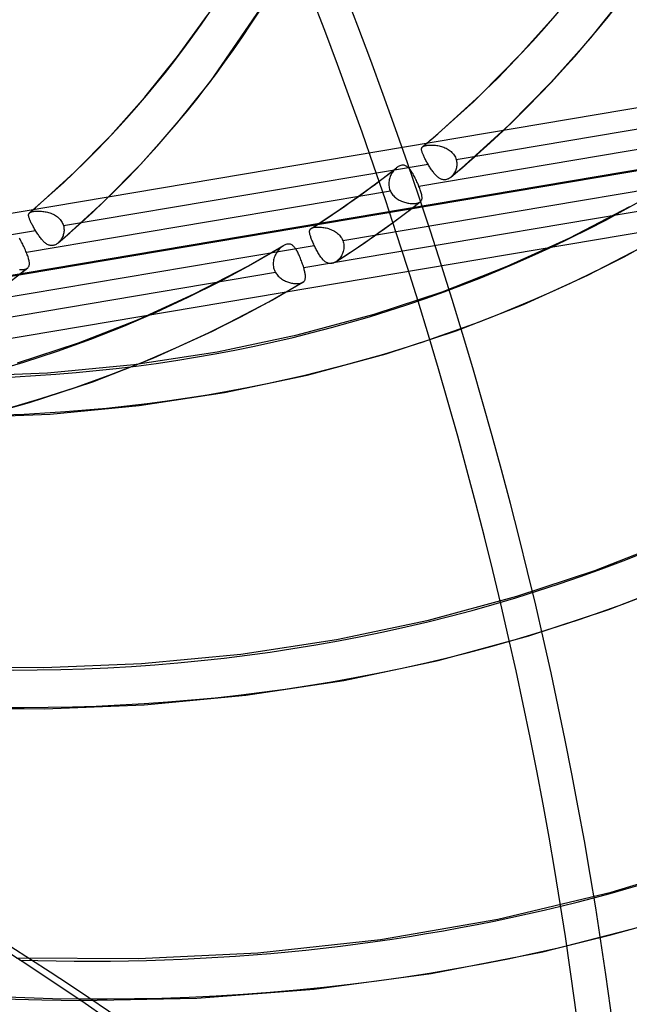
# Model space of a CAD drawing. Header units: millimetres. Extents: x -138 to 135, y -173 to 171.
# Tile 49 of 95: x 46 to 61, y -35 to -11. Entities that reach past the tile are written whole.
import ezdxf

# ---------------------------------------------------------------- set-up
doc = ezdxf.new("R2010")
doc.units = ezdxf.units.MM
doc.layers.add('MAIN-1', color=7, linetype='Continuous')

msp = doc.modelspace()

# ---------------------------------------------------------------- linework, layer by layer
at = {"layer": 'MAIN-1'}
for p, q in [((50.976, -12.951), (52.417, -10.845)), ((60.139, -11.897), (61.051, -10.759)), ((50.18, -12.346), (50.898, -11.349)), ((58.448, -12.293), (59.375, -11.252)), ((59.178, -12.977), (60.139, -11.897)), ((49.393, -13.328), (50.18, -12.346)), ((57.476, -13.278), (58.448, -12.293)), ((37.404, -17.609), (65.456, -12.875)), ((50.157, -13.973), (50.976, -12.951)), ((58.169, -13.999), (59.178, -12.977)), ((56.455, -14.21), (57.476, -13.278)), ((48.564, -14.259), (49.393, -13.328)), ((56.894, -14.831), (65.679, -13.349)), ((49.293, -14.943), (50.157, -13.973)), ((64.772, -14), (55.998, -15.481)), ((57.11, -14.965), (58.169, -13.999)), ((56.394, -14.263), (56.455, -14.21)), ((37.32, -19.145), (65.373, -14.41)), ((47.694, -15.14), (48.564, -14.259)), ((56.084, -14.525), (56.146, -14.473)), ((56.146, -14.473), (56.208, -14.421)), ((56.161, -14.495), (56.18, -14.491)), ((56.18, -14.491), (56.2, -14.489)), ((56.2, -14.489), (56.222, -14.486)), ((56.208, -14.421), (56.27, -14.368)), ((56.222, -14.486), (56.245, -14.485)), ((56.245, -14.485), (56.269, -14.484)), ((56.269, -14.484), (56.294, -14.484)), ((56.27, -14.368), (56.332, -14.316)), ((56.294, -14.484), (56.32, -14.484)), ((56.32, -14.484), (56.346, -14.485)), ((56.332, -14.316), (56.394, -14.263)), ((56.346, -14.485), (56.373, -14.487)), ((56.373, -14.487), (56.4, -14.49)), ((56.4, -14.49), (56.427, -14.494)), ((56.059, -14.575), (56.061, -14.566)), ((56.059, -14.586), (56.059, -14.575)), ((56.06, -14.597), (56.059, -14.586)), ((56.061, -14.608), (56.06, -14.597)), ((56.061, -14.566), (56.063, -14.557)), ((56.064, -14.621), (56.061, -14.608)), ((56.063, -14.557), (56.066, -14.548)), ((56.067, -14.634), (56.064, -14.621)), ((56.066, -14.548), (56.07, -14.541)), ((56.071, -14.649), (56.067, -14.634)), ((56.07, -14.541), (56.076, -14.533)), ((56.076, -14.664), (56.071, -14.649)), ((56.076, -14.533), (56.082, -14.527)), ((56.082, -14.679), (56.076, -14.664)), ((56.082, -14.527), (56.083, -14.526)), ((56.082, -14.527), (56.082, -14.527)), ((56.089, -14.696), (56.082, -14.679)), ((56.083, -14.526), (56.083, -14.526)), ((56.083, -14.526), (56.083, -14.526)), ((56.083, -14.526), (56.083, -14.526)), ((56.083, -14.526), (56.084, -14.526)), ((56.084, -14.526), (56.092, -14.519)), ((56.096, -14.713), (56.089, -14.696)), ((56.092, -14.519), (56.103, -14.513)), ((56.104, -14.731), (56.096, -14.713)), ((56.103, -14.513), (56.115, -14.508)), ((56.115, -14.508), (56.128, -14.503)), ((56.128, -14.503), (56.144, -14.499)), ((56.144, -14.499), (56.161, -14.495)), ((56.427, -14.494), (56.455, -14.498)), ((56.455, -14.498), (56.483, -14.504)), ((56.483, -14.504), (56.511, -14.51)), ((56.511, -14.51), (56.539, -14.518)), ((56.539, -14.518), (56.567, -14.527)), ((56.567, -14.527), (56.595, -14.537)), ((56.595, -14.537), (56.623, -14.548)), ((56.623, -14.548), (56.65, -14.561)), ((56.65, -14.561), (56.676, -14.574)), ((56.676, -14.574), (56.702, -14.589)), ((56.702, -14.589), (56.726, -14.606)), ((56.726, -14.606), (56.75, -14.623)), ((56.75, -14.623), (56.772, -14.642)), ((56.772, -14.642), (56.793, -14.662)), ((56.793, -14.662), (56.813, -14.684)), ((56.813, -14.684), (56.831, -14.706)), ((56.831, -14.706), (56.847, -14.729)), ((56.847, -14.729), (56.862, -14.754)), ((34.648, -19.569), (62.701, -14.835)), ((47.428, -16.429), (56.216, -14.946)), ((48.387, -15.861), (49.293, -14.943)), ((56.112, -14.75), (56.104, -14.731)), ((56.122, -14.77), (56.112, -14.75)), ((56.132, -14.79), (56.122, -14.77)), ((56.142, -14.811), (56.132, -14.79)), ((56.153, -14.833), (56.142, -14.811)), ((56.165, -14.855), (56.153, -14.833)), ((56.177, -14.877), (56.165, -14.855)), ((56.19, -14.9), (56.177, -14.877)), ((56.203, -14.923), (56.19, -14.9)), ((56.216, -14.946), (56.203, -14.923)), ((56.23, -14.969), (56.216, -14.946)), ((56.862, -14.754), (56.875, -14.779)), ((56.875, -14.779), (56.885, -14.805)), ((56.885, -14.805), (56.894, -14.831)), ((56.894, -14.831), (56.901, -14.856)), ((56.901, -14.856), (56.905, -14.882)), ((56.905, -14.882), (56.908, -14.907)), ((56.908, -14.907), (56.91, -14.933)), ((56.909, -14.958), (56.908, -14.984)), ((56.91, -14.933), (56.909, -14.958)), ((57.052, -15.015), (57.11, -14.966)), ((46.78, -15.974), (47.694, -15.14)), ((55.131, -15.285), (55.46, -15.03)), ((55.326, -15.196), (55.315, -15.22)), ((55.339, -15.173), (55.326, -15.196)), ((55.352, -15.151), (55.339, -15.173)), ((55.366, -15.13), (55.352, -15.151)), ((55.381, -15.11), (55.366, -15.13)), ((55.397, -15.091), (55.381, -15.11)), ((55.414, -15.072), (55.397, -15.091)), ((55.431, -15.055), (55.414, -15.072)), ((55.449, -15.039), (55.431, -15.055)), ((55.451, -15.038), (55.449, -15.039)), ((55.452, -15.037), (55.451, -15.038)), ((55.454, -15.035), (55.452, -15.037)), ((55.456, -15.034), (55.454, -15.035)), ((55.457, -15.032), (55.456, -15.034)), ((55.459, -15.031), (55.457, -15.032)), ((55.479, -15.016), (55.459, -15.031)), ((55.499, -15.003), (55.479, -15.016)), ((55.52, -14.992), (55.499, -15.003)), ((55.54, -14.984), (55.52, -14.992)), ((55.561, -14.977), (55.54, -14.984)), ((55.581, -14.972), (55.561, -14.977)), ((55.601, -14.97), (55.581, -14.972)), ((55.62, -14.97), (55.601, -14.97)), ((55.639, -14.973), (55.62, -14.97)), ((55.657, -14.977), (55.639, -14.973)), ((55.674, -14.984), (55.657, -14.977)), ((55.691, -14.992), (55.674, -14.984)), ((55.708, -15.003), (55.691, -14.992)), ((55.724, -15.015), (55.708, -15.003)), ((55.739, -15.028), (55.724, -15.015)), ((55.754, -15.043), (55.739, -15.028)), ((55.769, -15.059), (55.754, -15.043)), ((55.783, -15.076), (55.769, -15.059)), ((55.798, -15.095), (55.783, -15.076)), ((55.812, -15.115), (55.798, -15.095)), ((55.826, -15.136), (55.812, -15.115)), ((55.84, -15.159), (55.826, -15.136)), ((55.854, -15.182), (55.84, -15.159)), ((55.868, -15.207), (55.854, -15.182)), ((56.243, -14.991), (56.23, -14.969)), ((56.257, -15.014), (56.243, -14.991)), ((56.271, -15.036), (56.257, -15.014)), ((56.286, -15.058), (56.271, -15.036)), ((56.3, -15.079), (56.286, -15.058)), ((56.315, -15.1), (56.3, -15.079)), ((56.329, -15.121), (56.315, -15.1)), ((56.344, -15.141), (56.329, -15.121)), ((56.359, -15.16), (56.344, -15.141)), ((56.374, -15.178), (56.359, -15.16)), ((56.39, -15.196), (56.374, -15.178)), ((56.405, -15.212), (56.39, -15.196)), ((56.829, -15.189), (56.815, -15.208)), ((56.821, -15.212), (56.879, -15.163)), ((56.842, -15.169), (56.829, -15.189)), ((56.855, -15.148), (56.842, -15.169)), ((56.866, -15.127), (56.855, -15.148)), ((56.876, -15.104), (56.866, -15.127)), ((56.885, -15.081), (56.876, -15.104)), ((56.879, -15.163), (56.937, -15.114)), ((56.893, -15.058), (56.885, -15.081)), ((56.899, -15.033), (56.893, -15.058)), ((56.904, -15.009), (56.899, -15.033)), ((56.908, -14.984), (56.904, -15.009)), ((56.937, -15.114), (56.995, -15.065)), ((56.995, -15.065), (57.052, -15.015)), ((54.161, -16.788), (62.935, -15.307)), ((54.797, -15.534), (55.131, -15.285)), ((55.272, -15.379), (55.271, -15.406)), ((55.271, -15.406), (55.271, -15.434)), ((55.271, -15.434), (55.273, -15.462)), ((55.276, -15.351), (55.272, -15.379)), ((55.281, -15.324), (55.276, -15.351)), ((55.287, -15.297), (55.281, -15.324)), ((55.295, -15.271), (55.287, -15.297)), ((55.304, -15.245), (55.295, -15.271)), ((55.315, -15.22), (55.304, -15.245)), ((55.882, -15.232), (55.868, -15.207)), ((55.896, -15.258), (55.882, -15.232)), ((55.91, -15.285), (55.896, -15.258)), ((55.923, -15.312), (55.91, -15.285)), ((55.937, -15.34), (55.923, -15.312)), ((55.95, -15.368), (55.937, -15.34)), ((55.962, -15.397), (55.95, -15.368)), ((55.975, -15.425), (55.962, -15.397)), ((55.987, -15.453), (55.975, -15.425)), ((56.42, -15.228), (56.405, -15.212)), ((56.436, -15.243), (56.42, -15.228)), ((56.452, -15.257), (56.436, -15.243)), ((56.468, -15.269), (56.452, -15.257)), ((56.484, -15.281), (56.468, -15.269)), ((56.5, -15.291), (56.484, -15.281)), ((56.517, -15.3), (56.5, -15.291)), ((56.534, -15.308), (56.517, -15.3)), ((56.551, -15.314), (56.534, -15.308)), ((56.568, -15.319), (56.551, -15.314)), ((56.586, -15.322), (56.568, -15.319)), ((56.604, -15.323), (56.586, -15.322)), ((56.622, -15.323), (56.604, -15.323)), ((56.64, -15.321), (56.622, -15.323)), ((56.658, -15.317), (56.64, -15.321)), ((56.676, -15.311), (56.658, -15.317)), ((56.695, -15.304), (56.676, -15.311)), ((56.712, -15.296), (56.695, -15.304)), ((56.73, -15.285), (56.712, -15.296)), ((56.747, -15.274), (56.73, -15.285)), ((56.763, -15.261), (56.747, -15.274)), ((56.763, -15.261), (56.821, -15.212)), ((56.764, -15.26), (56.763, -15.261)), ((56.765, -15.26), (56.764, -15.26)), ((56.766, -15.259), (56.765, -15.259)), ((56.765, -15.259), (56.765, -15.26)), ((56.767, -15.258), (56.766, -15.258)), ((56.766, -15.258), (56.766, -15.259)), ((56.783, -15.243), (56.767, -15.258)), ((56.799, -15.226), (56.783, -15.243)), ((56.815, -15.208), (56.799, -15.226)), ((55.31, -15.597), (46.535, -17.078)), ((54.452, -15.784), (54.797, -15.534)), ((55.273, -15.462), (55.276, -15.49)), ((55.276, -15.49), (55.282, -15.518)), ((55.282, -15.518), (55.29, -15.545)), ((55.29, -15.545), (55.299, -15.571)), ((55.299, -15.571), (55.31, -15.597)), ((55.31, -15.597), (55.323, -15.622)), ((55.323, -15.622), (55.337, -15.645)), ((55.337, -15.645), (55.353, -15.668)), ((55.353, -15.668), (55.37, -15.69)), ((55.998, -15.481), (55.987, -15.453)), ((56.009, -15.509), (55.998, -15.481)), ((56.019, -15.536), (56.009, -15.509)), ((56.029, -15.563), (56.019, -15.536)), ((56.037, -15.588), (56.029, -15.563)), ((56.045, -15.613), (56.037, -15.588)), ((56.052, -15.637), (56.045, -15.613)), ((56.058, -15.66), (56.052, -15.637)), ((56.063, -15.682), (56.058, -15.66)), ((47.435, -16.73), (48.387, -15.861)), ((54.102, -16.029), (54.452, -15.784)), ((55.37, -15.69), (55.388, -15.711)), ((55.388, -15.711), (55.408, -15.73)), ((55.408, -15.73), (55.429, -15.749)), ((55.429, -15.749), (55.451, -15.766)), ((55.451, -15.766), (55.474, -15.783)), ((55.474, -15.783), (55.498, -15.798)), ((55.498, -15.798), (55.522, -15.812)), ((55.522, -15.812), (55.547, -15.825)), ((55.547, -15.825), (55.573, -15.836)), ((55.573, -15.836), (55.599, -15.847)), ((55.599, -15.847), (55.625, -15.856)), ((55.625, -15.856), (55.651, -15.864)), ((55.651, -15.864), (55.678, -15.872)), ((55.678, -15.872), (55.704, -15.878)), ((55.704, -15.878), (55.731, -15.883)), ((55.709, -16.101), (56.03, -15.854)), ((55.731, -15.883), (55.757, -15.887)), ((55.757, -15.887), (55.783, -15.891)), ((55.783, -15.891), (55.808, -15.893)), ((55.808, -15.893), (55.833, -15.894)), ((55.833, -15.894), (55.857, -15.895)), ((55.857, -15.895), (55.88, -15.894)), ((55.88, -15.894), (55.902, -15.893)), ((55.902, -15.893), (55.923, -15.891)), ((55.923, -15.891), (55.943, -15.888)), ((55.943, -15.888), (55.961, -15.884)), ((55.961, -15.884), (55.978, -15.88)), ((55.978, -15.88), (55.993, -15.874)), ((55.993, -15.874), (56.007, -15.868)), ((56.007, -15.868), (56.02, -15.861)), ((56.02, -15.861), (56.031, -15.853)), ((56.031, -15.853), (56.032, -15.853)), ((56.032, -15.853), (56.033, -15.852)), ((56.033, -15.852), (56.034, -15.851)), ((56.034, -15.851), (56.035, -15.85)), ((56.035, -15.85), (56.036, -15.85)), ((56.036, -15.849), (56.046, -15.839)), ((56.036, -15.85), (56.036, -15.849)), ((56.046, -15.839), (56.054, -15.828)), ((56.054, -15.828), (56.061, -15.816)), ((56.061, -15.816), (56.066, -15.803)), ((56.067, -15.702), (56.063, -15.682)), ((56.066, -15.803), (56.069, -15.789)), ((56.07, -15.722), (56.067, -15.702)), ((56.069, -15.789), (56.071, -15.774)), ((56.071, -15.74), (56.07, -15.722)), ((56.072, -15.757), (56.071, -15.74)), ((56.071, -15.774), (56.072, -15.757)), ((46.588, -16.159), (46.59, -16.15)), ((46.59, -16.15), (46.593, -16.142)), ((46.593, -16.142), (46.598, -16.134)), ((46.598, -16.134), (46.603, -16.127)), ((46.603, -16.127), (46.609, -16.121)), ((46.609, -16.121), (46.609, -16.12)), ((46.609, -16.12), (46.61, -16.12)), ((46.61, -16.12), (46.639, -16.096)), ((46.61, -16.12), (46.619, -16.113)), ((46.61, -16.12), (46.61, -16.12)), ((46.61, -16.12), (46.61, -16.12)), ((46.61, -16.12), (46.61, -16.12)), ((46.61, -16.12), (46.61, -16.12)), ((46.619, -16.113), (46.629, -16.108)), ((46.629, -16.108), (46.641, -16.102)), ((46.639, -16.096), (46.667, -16.071)), ((46.641, -16.102), (46.654, -16.097)), ((46.654, -16.097), (46.67, -16.093)), ((46.667, -16.071), (46.695, -16.047)), ((46.67, -16.093), (46.687, -16.089)), ((46.687, -16.089), (46.706, -16.086)), ((46.695, -16.047), (46.724, -16.023)), ((46.706, -16.086), (46.727, -16.083)), ((46.724, -16.023), (46.752, -15.998)), ((46.727, -16.083), (46.749, -16.081)), ((46.749, -16.081), (46.772, -16.079)), ((46.752, -15.998), (46.78, -15.974)), ((46.772, -16.079), (46.797, -16.078)), ((46.797, -16.078), (46.822, -16.078)), ((46.822, -16.078), (46.848, -16.078)), ((46.848, -16.078), (46.875, -16.079)), ((46.875, -16.079), (46.902, -16.081)), ((46.902, -16.081), (46.93, -16.084)), ((46.93, -16.084), (46.957, -16.087)), ((46.957, -16.087), (46.985, -16.092)), ((46.985, -16.092), (47.014, -16.097)), ((47.014, -16.097), (47.042, -16.103)), ((47.042, -16.103), (47.071, -16.111)), ((47.071, -16.111), (47.099, -16.12)), ((47.099, -16.12), (47.128, -16.13)), ((47.128, -16.13), (47.156, -16.141)), ((47.156, -16.141), (47.183, -16.154)), ((47.183, -16.154), (47.21, -16.168)), ((62.005, -15.962), (53.22, -17.445)), ((53.753, -16.264), (54.102, -16.029)), ((55.383, -16.344), (55.709, -16.101)), ((59.634, -16.723), (61.084, -15.97)), ((34.565, -21.105), (62.617, -16.371)), ((46.587, -16.168), (46.588, -16.159)), ((46.587, -16.179), (46.587, -16.168)), ((46.588, -16.19), (46.587, -16.179)), ((46.59, -16.202), (46.588, -16.19)), ((46.593, -16.214), (46.59, -16.202)), ((46.596, -16.228), (46.593, -16.214)), ((46.601, -16.242), (46.596, -16.228)), ((46.606, -16.257), (46.601, -16.242)), ((46.612, -16.273), (46.606, -16.257)), ((46.619, -16.29), (46.612, -16.273)), ((46.627, -16.307), (46.619, -16.29)), ((46.635, -16.326), (46.627, -16.307)), ((46.644, -16.345), (46.635, -16.326)), ((46.654, -16.365), (46.644, -16.345)), ((46.664, -16.385), (46.654, -16.365)), ((46.676, -16.407), (46.664, -16.385)), ((47.21, -16.168), (47.236, -16.183)), ((47.236, -16.183), (47.261, -16.2)), ((47.261, -16.2), (47.285, -16.218)), ((47.285, -16.218), (47.307, -16.237)), ((47.307, -16.237), (47.328, -16.257)), ((47.328, -16.257), (47.348, -16.279)), ((47.348, -16.279), (47.366, -16.302)), ((47.366, -16.302), (47.382, -16.325)), ((47.382, -16.325), (47.397, -16.35)), ((47.397, -16.35), (47.409, -16.376)), ((47.409, -16.376), (47.42, -16.402)), ((53.401, -16.495), (53.753, -16.264)), ((55.032, -16.598), (55.383, -16.344)), ((37.961, -18.027), (46.753, -16.543)), ((46.687, -16.428), (46.676, -16.407)), ((46.699, -16.451), (46.687, -16.428)), ((46.712, -16.473), (46.699, -16.451)), ((46.725, -16.496), (46.712, -16.473)), ((46.739, -16.519), (46.725, -16.496)), ((46.753, -16.543), (46.739, -16.519)), ((46.766, -16.565), (46.753, -16.543)), ((46.78, -16.588), (46.766, -16.565)), ((46.794, -16.61), (46.78, -16.588)), ((46.809, -16.631), (46.794, -16.61)), ((47.42, -16.402), (47.428, -16.429)), ((47.431, -16.626), (47.425, -16.649)), ((47.428, -16.429), (47.434, -16.453)), ((47.436, -16.602), (47.431, -16.626)), ((47.434, -16.453), (47.439, -16.478)), ((47.44, -16.577), (47.436, -16.602)), ((47.439, -16.478), (47.441, -16.503)), ((47.442, -16.553), (47.44, -16.577)), ((47.441, -16.503), (47.442, -16.528)), ((47.442, -16.528), (47.442, -16.553)), ((53.362, -16.568), (53.363, -16.556)), ((53.362, -16.581), (53.362, -16.568)), ((53.363, -16.595), (53.362, -16.581)), ((53.363, -16.556), (53.365, -16.544)), ((53.365, -16.61), (53.363, -16.595)), ((53.365, -16.544), (53.368, -16.534)), ((53.368, -16.625), (53.365, -16.61)), ((53.368, -16.534), (53.372, -16.524)), ((53.371, -16.642), (53.368, -16.625)), ((53.372, -16.524), (53.378, -16.516)), ((53.378, -16.516), (53.385, -16.507)), ((53.385, -16.507), (53.387, -16.505)), ((53.387, -16.505), (53.389, -16.503)), ((53.389, -16.503), (53.392, -16.501)), ((53.392, -16.501), (53.394, -16.499)), ((53.394, -16.499), (53.397, -16.497)), ((53.397, -16.497), (53.4, -16.495)), ((53.4, -16.495), (53.411, -16.489)), ((53.411, -16.489), (53.425, -16.483)), ((53.425, -16.483), (53.44, -16.477)), ((53.44, -16.477), (53.458, -16.473)), ((53.458, -16.473), (53.477, -16.469)), ((53.477, -16.469), (53.498, -16.466)), ((53.498, -16.466), (53.52, -16.464)), ((53.52, -16.464), (53.544, -16.463)), ((53.544, -16.463), (53.569, -16.462)), ((53.569, -16.462), (53.595, -16.463)), ((53.595, -16.463), (53.621, -16.464)), ((53.621, -16.464), (53.649, -16.466)), ((53.649, -16.466), (53.677, -16.47)), ((53.677, -16.47), (53.705, -16.474)), ((53.705, -16.474), (53.733, -16.479)), ((53.733, -16.479), (53.761, -16.485)), ((53.761, -16.485), (53.79, -16.493)), ((53.79, -16.493), (53.819, -16.501)), ((53.819, -16.501), (53.848, -16.511)), ((53.848, -16.511), (53.876, -16.522)), ((53.876, -16.522), (53.905, -16.535)), ((53.905, -16.535), (53.933, -16.548)), ((53.933, -16.548), (53.96, -16.564)), ((53.96, -16.564), (53.986, -16.58)), ((53.986, -16.58), (54.012, -16.598)), ((54.012, -16.598), (54.036, -16.618)), ((54.036, -16.618), (54.059, -16.638)), ((54.675, -16.848), (55.032, -16.598)), ((46.376, -16.75), (46.362, -16.727)), ((46.39, -16.774), (46.376, -16.75)), ((46.404, -16.799), (46.39, -16.774)), ((46.419, -16.824), (46.404, -16.799)), ((46.433, -16.851), (46.419, -16.824)), ((46.446, -16.878), (46.433, -16.851)), ((46.823, -16.653), (46.809, -16.631)), ((46.838, -16.674), (46.823, -16.653)), ((46.853, -16.694), (46.838, -16.674)), ((46.867, -16.714), (46.853, -16.694)), ((46.882, -16.734), (46.867, -16.714)), ((46.898, -16.752), (46.882, -16.734)), ((46.913, -16.77), (46.898, -16.752)), ((46.928, -16.787), (46.913, -16.77)), ((46.943, -16.804), (46.928, -16.787)), ((46.959, -16.819), (46.943, -16.804)), ((46.975, -16.833), (46.959, -16.819)), ((46.991, -16.847), (46.975, -16.833)), ((47.007, -16.859), (46.991, -16.847)), ((47.023, -16.87), (47.007, -16.859)), ((47.284, -16.858), (47.267, -16.87)), ((47.301, -16.845), (47.284, -16.858)), ((47.3, -16.845), (47.323, -16.826)), ((47.302, -16.844), (47.301, -16.845)), ((47.301, -16.845), (47.301, -16.845)), ((47.301, -16.845), (47.301, -16.845)), ((47.301, -16.845), (47.301, -16.845)), ((47.301, -16.845), (47.301, -16.845)), ((47.318, -16.829), (47.302, -16.844)), ((47.302, -16.844), (47.302, -16.844)), ((47.334, -16.813), (47.318, -16.829)), ((47.323, -16.826), (47.345, -16.807)), ((47.349, -16.796), (47.334, -16.813)), ((47.345, -16.807), (47.368, -16.788)), ((47.363, -16.777), (47.349, -16.796)), ((47.376, -16.758), (47.363, -16.777)), ((47.368, -16.788), (47.39, -16.768)), ((47.388, -16.738), (47.376, -16.758)), ((47.399, -16.717), (47.388, -16.738)), ((47.39, -16.768), (47.413, -16.749)), ((47.409, -16.695), (47.399, -16.717)), ((47.418, -16.672), (47.409, -16.695)), ((47.413, -16.749), (47.435, -16.73)), ((47.425, -16.649), (47.418, -16.672)), ((53.376, -16.659), (53.371, -16.642)), ((53.381, -16.678), (53.376, -16.659)), ((53.388, -16.697), (53.381, -16.678)), ((53.394, -16.717), (53.388, -16.697)), ((53.402, -16.738), (53.394, -16.717)), ((53.41, -16.76), (53.402, -16.738)), ((53.419, -16.782), (53.41, -16.76)), ((53.429, -16.806), (53.419, -16.782)), ((53.439, -16.829), (53.429, -16.806)), ((53.45, -16.854), (53.439, -16.829)), ((53.461, -16.879), (53.45, -16.854)), ((54.059, -16.638), (54.08, -16.66)), ((54.08, -16.66), (54.1, -16.684)), ((54.1, -16.684), (54.118, -16.708)), ((54.118, -16.708), (54.135, -16.734)), ((54.135, -16.734), (54.149, -16.76)), ((54.149, -16.76), (54.161, -16.788)), ((54.161, -16.788), (54.171, -16.816)), ((54.171, -16.816), (54.179, -16.845)), ((54.179, -16.845), (54.185, -16.874)), ((54.336, -17.078), (54.675, -16.848)), ((58.125, -17.409), (59.634, -16.723)), ((60.072, -17.623), (61.569, -16.844)), ((44.698, -18.385), (53.473, -16.904)), ((46.46, -16.906), (46.446, -16.878)), ((46.473, -16.935), (46.46, -16.906)), ((46.487, -16.963), (46.473, -16.935)), ((46.5, -16.992), (46.487, -16.963)), ((46.512, -17.021), (46.5, -16.992)), ((46.524, -17.05), (46.512, -17.021)), ((46.535, -17.078), (46.524, -17.05)), ((46.546, -17.106), (46.535, -17.078)), ((46.556, -17.133), (46.546, -17.106)), ((47.039, -16.88), (47.023, -16.87)), ((47.056, -16.888), (47.039, -16.88)), ((47.073, -16.896), (47.056, -16.888)), ((47.09, -16.901), (47.073, -16.896)), ((47.108, -16.906), (47.09, -16.901)), ((47.125, -16.908), (47.108, -16.906)), ((47.143, -16.909), (47.125, -16.908)), ((47.161, -16.909), (47.143, -16.909)), ((47.179, -16.906), (47.161, -16.909)), ((47.197, -16.902), (47.179, -16.906)), ((47.215, -16.897), (47.197, -16.902)), ((47.233, -16.889), (47.215, -16.897)), ((47.25, -16.881), (47.233, -16.889)), ((47.267, -16.87), (47.25, -16.881)), ((51.892, -17.396), (52.732, -16.911)), ((52.56, -17.087), (52.546, -17.113)), ((52.576, -17.063), (52.56, -17.087)), ((52.593, -17.039), (52.576, -17.063)), ((52.611, -17.017), (52.593, -17.039)), ((52.629, -16.996), (52.611, -17.017)), ((52.649, -16.976), (52.629, -16.996)), ((52.669, -16.957), (52.649, -16.976)), ((52.69, -16.94), (52.669, -16.957)), ((52.696, -16.935), (52.69, -16.94)), ((52.703, -16.93), (52.696, -16.935)), ((52.709, -16.926), (52.703, -16.93)), ((52.716, -16.921), (52.709, -16.926)), ((52.722, -16.917), (52.716, -16.921)), ((52.729, -16.913), (52.722, -16.917)), ((52.749, -16.901), (52.729, -16.913)), ((52.769, -16.892), (52.749, -16.901)), ((52.789, -16.884), (52.769, -16.892)), ((52.809, -16.878), (52.789, -16.884)), ((52.828, -16.874), (52.809, -16.878)), ((52.847, -16.872), (52.828, -16.874)), ((52.865, -16.872), (52.847, -16.872)), ((52.883, -16.874), (52.865, -16.872)), ((52.9, -16.879), (52.883, -16.874)), ((52.916, -16.885), (52.9, -16.879)), ((52.931, -16.893), (52.916, -16.885)), ((52.946, -16.902), (52.931, -16.893)), ((52.961, -16.913), (52.946, -16.902)), ((52.974, -16.925), (52.961, -16.913)), ((52.988, -16.939), (52.974, -16.925)), ((53.001, -16.954), (52.988, -16.939)), ((53.013, -16.971), (53.001, -16.954)), ((53.026, -16.988), (53.013, -16.971)), ((53.038, -17.007), (53.026, -16.988)), ((53.05, -17.027), (53.038, -17.007)), ((53.062, -17.048), (53.05, -17.027)), ((53.074, -17.07), (53.062, -17.048)), ((53.086, -17.094), (53.074, -17.07)), ((53.097, -17.118), (53.086, -17.094)), ((53.473, -16.904), (53.461, -16.879)), ((53.485, -16.929), (53.473, -16.904)), ((53.497, -16.954), (53.485, -16.929)), ((53.51, -16.979), (53.497, -16.954)), ((53.523, -17.004), (53.51, -16.979)), ((53.536, -17.028), (53.523, -17.004)), ((53.549, -17.053), (53.536, -17.028)), ((53.563, -17.076), (53.549, -17.053)), ((53.576, -17.1), (53.563, -17.076)), ((53.59, -17.122), (53.576, -17.1)), ((53.993, -17.302), (54.336, -17.078)), ((54.154, -17.104), (54.142, -17.13)), ((54.165, -17.077), (54.154, -17.104)), ((54.173, -17.049), (54.165, -17.077)), ((54.18, -17.021), (54.173, -17.049)), ((54.185, -16.992), (54.18, -17.021)), ((54.185, -16.874), (54.188, -16.904)), ((54.188, -16.963), (54.185, -16.992)), ((54.188, -16.904), (54.189, -16.933)), ((54.189, -16.933), (54.188, -16.963)), ((46.566, -17.159), (46.556, -17.133)), ((46.574, -17.185), (46.566, -17.159)), ((46.582, -17.21), (46.574, -17.185)), ((46.589, -17.233), (46.582, -17.21)), ((46.594, -17.256), (46.589, -17.233)), ((46.599, -17.278), (46.594, -17.256)), ((46.603, -17.298), (46.599, -17.278)), ((46.606, -17.318), (46.603, -17.298)), ((46.607, -17.336), (46.606, -17.318)), ((46.607, -17.353), (46.607, -17.336)), ((52.485, -17.318), (52.484, -17.349)), ((52.488, -17.287), (52.485, -17.318)), ((52.493, -17.256), (52.488, -17.287)), ((52.501, -17.226), (52.493, -17.256)), ((52.51, -17.197), (52.501, -17.226)), ((52.52, -17.168), (52.51, -17.197)), ((52.532, -17.14), (52.52, -17.168)), ((52.546, -17.113), (52.532, -17.14)), ((53.109, -17.143), (53.097, -17.118)), ((53.12, -17.169), (53.109, -17.143)), ((53.131, -17.196), (53.12, -17.169)), ((53.143, -17.223), (53.131, -17.196)), ((53.153, -17.25), (53.143, -17.223)), ((53.164, -17.278), (53.153, -17.25)), ((53.174, -17.306), (53.164, -17.278)), ((53.184, -17.334), (53.174, -17.306)), ((53.194, -17.362), (53.184, -17.334)), ((53.604, -17.144), (53.59, -17.122)), ((53.618, -17.166), (53.604, -17.144)), ((53.633, -17.186), (53.618, -17.166)), ((53.647, -17.206), (53.633, -17.186)), ((53.662, -17.224), (53.647, -17.206)), ((53.677, -17.242), (53.662, -17.224)), ((53.692, -17.258), (53.677, -17.242)), ((53.707, -17.273), (53.692, -17.258)), ((53.723, -17.287), (53.707, -17.273)), ((53.739, -17.3), (53.723, -17.287)), ((53.755, -17.311), (53.739, -17.3)), ((53.772, -17.321), (53.755, -17.311)), ((53.789, -17.329), (53.772, -17.321)), ((53.807, -17.336), (53.789, -17.329)), ((53.824, -17.34), (53.807, -17.336)), ((53.843, -17.343), (53.824, -17.34)), ((53.861, -17.345), (53.843, -17.343)), ((53.88, -17.344), (53.861, -17.345)), ((53.899, -17.341), (53.88, -17.344)), ((53.919, -17.337), (53.899, -17.341)), ((53.938, -17.331), (53.919, -17.337)), ((53.957, -17.322), (53.938, -17.331)), ((53.977, -17.313), (53.957, -17.322)), ((53.995, -17.301), (53.977, -17.313)), ((54, -17.298), (53.995, -17.301)), ((54.005, -17.294), (54, -17.298)), ((54.01, -17.291), (54.005, -17.294)), ((54.015, -17.287), (54.01, -17.291)), ((54.02, -17.284), (54.015, -17.287)), ((54.025, -17.28), (54.02, -17.284)), ((54.044, -17.263), (54.025, -17.28)), ((54.063, -17.244), (54.044, -17.263)), ((54.082, -17.223), (54.063, -17.244)), ((54.099, -17.202), (54.082, -17.223)), ((54.114, -17.179), (54.099, -17.202)), ((54.129, -17.155), (54.114, -17.179)), ((54.142, -17.13), (54.129, -17.155)), ((52.542, -17.559), (43.754, -19.042)), ((46.246, -17.697), (46.566, -17.449)), ((46.369, -17.49), (46.393, -17.49)), ((46.393, -17.49), (46.416, -17.49)), ((46.416, -17.49), (46.437, -17.488)), ((46.437, -17.488), (46.458, -17.486)), ((46.458, -17.486), (46.478, -17.483)), ((46.478, -17.483), (46.496, -17.479)), ((46.496, -17.479), (46.513, -17.475)), ((46.513, -17.475), (46.529, -17.469)), ((46.529, -17.469), (46.543, -17.463)), ((46.543, -17.463), (46.555, -17.456)), ((46.555, -17.456), (46.566, -17.448)), ((46.566, -17.448), (46.567, -17.448)), ((46.567, -17.448), (46.568, -17.447)), ((46.568, -17.447), (46.569, -17.446)), ((46.569, -17.446), (46.57, -17.445)), ((46.57, -17.445), (46.571, -17.445)), ((46.571, -17.444), (46.581, -17.434)), ((46.571, -17.445), (46.571, -17.444)), ((46.581, -17.434), (46.589, -17.423)), ((46.589, -17.423), (46.596, -17.411)), ((46.596, -17.411), (46.601, -17.398)), ((46.601, -17.398), (46.604, -17.384)), ((46.604, -17.384), (46.606, -17.369)), ((46.606, -17.369), (46.607, -17.353)), ((50.581, -18.078), (51.892, -17.396)), ((52.484, -17.349), (52.486, -17.38)), ((52.486, -17.38), (52.489, -17.412)), ((52.489, -17.412), (52.495, -17.443)), ((52.495, -17.443), (52.503, -17.473)), ((52.503, -17.473), (52.514, -17.503)), ((52.514, -17.503), (52.527, -17.531)), ((52.527, -17.531), (52.542, -17.559)), ((52.542, -17.559), (52.556, -17.582)), ((53.203, -17.39), (53.194, -17.362)), ((53.212, -17.418), (53.203, -17.39)), ((53.22, -17.445), (53.212, -17.418)), ((53.227, -17.47), (53.22, -17.445)), ((53.234, -17.494), (53.227, -17.47)), ((53.239, -17.517), (53.234, -17.494)), ((53.245, -17.54), (53.239, -17.517)), ((53.249, -17.562), (53.245, -17.54)), ((53.253, -17.583), (53.249, -17.562)), ((56.554, -18.023), (58.125, -17.409)), ((52.377, -18.271), (53.2, -17.796)), ((52.556, -17.582), (52.571, -17.603)), ((52.571, -17.603), (52.588, -17.624)), ((52.588, -17.624), (52.606, -17.644)), ((52.606, -17.644), (52.625, -17.662)), ((52.625, -17.662), (52.644, -17.68)), ((52.644, -17.68), (52.665, -17.697)), ((52.665, -17.697), (52.687, -17.712)), ((52.687, -17.712), (52.709, -17.727)), ((52.709, -17.727), (52.732, -17.741)), ((52.732, -17.741), (52.755, -17.753)), ((52.755, -17.753), (52.779, -17.765)), ((52.779, -17.765), (52.803, -17.775)), ((52.803, -17.775), (52.828, -17.784)), ((52.828, -17.784), (52.852, -17.793)), ((52.852, -17.793), (52.877, -17.8)), ((52.877, -17.8), (52.902, -17.807)), ((52.902, -17.807), (52.926, -17.813)), ((52.926, -17.813), (52.95, -17.817)), ((52.95, -17.817), (52.975, -17.821)), ((53.125, -17.821), (53.143, -17.818)), ((53.143, -17.818), (53.159, -17.814)), ((53.159, -17.814), (53.175, -17.808)), ((53.175, -17.808), (53.189, -17.802)), ((53.189, -17.802), (53.201, -17.795)), ((53.201, -17.795), (53.205, -17.793)), ((53.205, -17.793), (53.209, -17.79)), ((53.209, -17.79), (53.213, -17.787)), ((53.213, -17.787), (53.216, -17.785)), ((53.216, -17.785), (53.22, -17.782)), ((53.22, -17.782), (53.223, -17.778)), ((53.223, -17.778), (53.232, -17.769)), ((53.232, -17.769), (53.24, -17.758)), ((53.24, -17.758), (53.246, -17.747)), ((53.246, -17.747), (53.251, -17.734)), ((53.251, -17.734), (53.255, -17.721)), ((53.257, -17.603), (53.253, -17.583)), ((53.255, -17.721), (53.258, -17.707)), ((53.259, -17.623), (53.257, -17.603)), ((53.258, -17.707), (53.26, -17.692)), ((53.261, -17.641), (53.259, -17.623)), ((53.26, -17.692), (53.261, -17.676)), ((53.261, -17.659), (53.261, -17.641)), ((53.261, -17.676), (53.261, -17.659)), ((58.514, -18.33), (60.072, -17.623)), ((52.975, -17.821), (52.998, -17.824)), ((52.998, -17.824), (53.021, -17.826)), ((53.021, -17.826), (53.044, -17.827)), ((53.044, -17.827), (53.066, -17.827)), ((53.066, -17.827), (53.086, -17.826)), ((53.086, -17.826), (53.106, -17.824)), ((53.106, -17.824), (53.125, -17.821)), ((54.921, -18.564), (56.554, -18.023)), ((49.216, -18.698), (50.581, -18.078)), ((51.019, -18.977), (52.377, -18.271)), ((56.894, -18.964), (58.514, -18.33)), ((47.795, -19.253), (49.216, -18.698)), ((53.065, -19.067), (54.921, -18.564)), ((49.605, -19.619), (51.019, -18.977)), ((55.21, -19.521), (56.894, -18.964)), ((51.134, -19.474), (53.065, -19.067)), ((46.318, -19.743), (47.795, -19.253)), ((49.127, -19.779), (51.134, -19.474)), ((48.135, -20.194), (49.605, -19.619)), ((53.3, -20.039), (55.21, -19.521)), ((47.045, -19.978), (49.127, -19.779)), ((44.953, -20.062), (47.045, -19.978)), ((46.607, -20.7), (48.135, -20.194)), ((51.313, -20.458), (53.3, -20.039)), ((49.25, -20.772), (51.313, -20.458)), ((44.873, -21.17), (46.607, -20.7)), ((47.112, -20.975), (49.25, -20.772)), ((44.962, -21.062), (47.112, -20.975)), ((60.234, -24.75), (62.039, -24.044)), ((58.358, -25.371), (60.234, -24.75)), ((60.573, -25.69), (62.428, -24.965)), ((56.226, -25.949), (58.358, -25.371)), ((58.647, -26.329), (60.573, -25.69)), ((54.008, -26.417), (56.226, -25.949)), ((56.46, -26.922), (58.647, -26.329)), ((51.702, -26.768), (54.008, -26.417)), ((49.31, -26.995), (51.702, -26.768)), ((44.531, -27.064), (46.957, -27.092)), ((46.957, -27.092), (49.31, -26.995)), ((54.186, -27.401), (56.46, -26.922)), ((51.825, -27.76), (54.186, -27.401)), ((49.377, -27.993), (51.825, -27.76)), ((46.972, -28.091), (49.377, -27.993)), ((44.494, -28.063), (46.972, -28.091)), ((60.631, -32.512), (63.079, -31.768)), ((57.899, -33.163), (60.631, -32.512)), ((55.072, -33.651), (57.899, -33.163)), ((58.985, -33.952), (61.601, -33.279)), ((52.11, -33.974), (55.072, -33.651)), ((49.237, -34.116), (52.11, -33.974)), ((56.288, -34.477), (58.985, -33.952)), ((46.287, -34.095), (49.237, -34.116)), ((53.473, -34.853), (56.288, -34.477)), ((50.64, -35.069), (53.473, -34.853)), ((45.951, -35.082), (46.911, -35.113)), ((46.911, -35.113), (47.84, -35.126)), ((47.84, -35.126), (50.64, -35.069))]:
    msp.add_line(p, q, dxfattribs=at)
for centre, major_axis, ratio, start_param, end_param in [((0, 0), (-68.084, 78.617), 0.75, -2.427868, 0.713724), ((-0.5, -0.433), (68.739, -79.373), 0.75, 0.713724, 3.418503), ((-2.5, -2.165), (-66.12, 76.349), 0.75, -2.427868, -0.857072), ((-2, -1.732), (-65.465, 75.593), 0.75, -2.427868, -0.857072), ((-26, -22.517), (-66.12, 76.349), 0.75, -3.141592, -0.857072), ((-26, -22.517), (65.465, -75.593), 0.75, 0, 2.284521), ((0, 0), (-68.084, 78.617), 0.75, 0.713724, 3.855317), ((-0.5, -0.433), (68.739, -79.373), 0.75, -2.427868, -0.27691), ((25.225, 21.845), (31.227, -36.058), 0.75, -0.013575, 0.713724), ((25.225, 21.845), (-31.882, 36.814), 0.75, 3.129364, 3.855317), ((18.825, 16.303), (27.954, -32.278), 0.75, -0.006968, 0.713724), ((18.825, 16.303), (-28.608, 33.034), 0.75, 3.136304, 3.855317), ((31.625, 27.388), (34.5, -39.837), 0.75, -1.589756, -0.124387), ((31.625, 27.388), (-35.155, 40.593), 0.75, 1.555018, 3.014024), ((25.225, 21.845), (31.227, -36.058), 0.75, -1.584371, -0.129773), ((31.625, 27.388), (39.607, -45.734), 0.75, -1.592863, -0.121281), ((25.225, 21.845), (-31.882, 36.814), 0.75, 1.558568, 3.010474), ((31.625, 27.388), (-40.261, 46.49), 0.75, 1.547922, 3.021119), ((31.625, 27.388), (-45.367, 52.386), 0.75, 1.542426, 3.026615), ((31.625, 27.388), (49.819, -57.526), 0.75, -1.603038, -0.606185), ((31.625, 27.388), (-50.474, 58.282), 0.75, 1.538043, 3.030999), ((31.625, 27.388), (54.925, -63.422), 0.75, -1.606706, -0.529705), ((31.625, 27.388), (-55.58, 64.178), 0.75, 1.534466, 3.034576), ((31.625, 27.388), (60.032, -69.319), 0.75, -1.609749, -0.104395), ((25.225, 21.845), (31.227, -36.058), 0.75, -0.10701, -0.036337), ((31.625, 27.388), (-60.686, 70.075), 0.75, 1.531491, 3.037551), ((25.225, 21.845), (-31.882, 36.814), 0.75, 3.036184, 3.103654), ((18.825, 16.303), (-28.608, 33.034), 0.75, 3.03237, 3.107468), ((31.625, 27.388), (65.138, -75.215), 0.75, -1.612315, -0.101829), ((31.625, 27.388), (-65.793, 75.971), 0.75, 1.527645, 3.041396), ((-22.435, -116.678), (-103.904, -4.469), 0.985418, -2.533293, -2.083814), ((-22.428, -116.848), (103.904, 4.469), 0.985418, 0.608611, 1.057779), ((25.225, 21.845), (-69.066, 79.751), 0.75, 1.526281, 3.042761), ((-1.689, -125.432), (31.607, 99.081), 0.807621, -0.424619, 0.000005), ((-1.127, -125.612), (31.607, 99.081), 0.807621, -0.424619, 0.000005), ((-0.5, -0.433), (68.739, -79.373), 0.75, -0.27691, 0.713724), ((-2, -1.732), (-65.465, 75.593), 0.75, 2.928319, 3.855317), ((31.625, 27.388), (44.713, -51.63), 0.75, -0.605062, -0.115612), ((31.625, 27.388), (49.819, -57.526), 0.75, -0.490177, -0.111106), ((18.825, 16.303), (-72.339, 83.53), 0.75, 1.524823, 3.044218)]:
    msp.add_ellipse(centre, major_axis=major_axis, ratio=ratio, start_param=start_param, end_param=end_param, dxfattribs=at)

doc.saveas('drawing.dxf')
